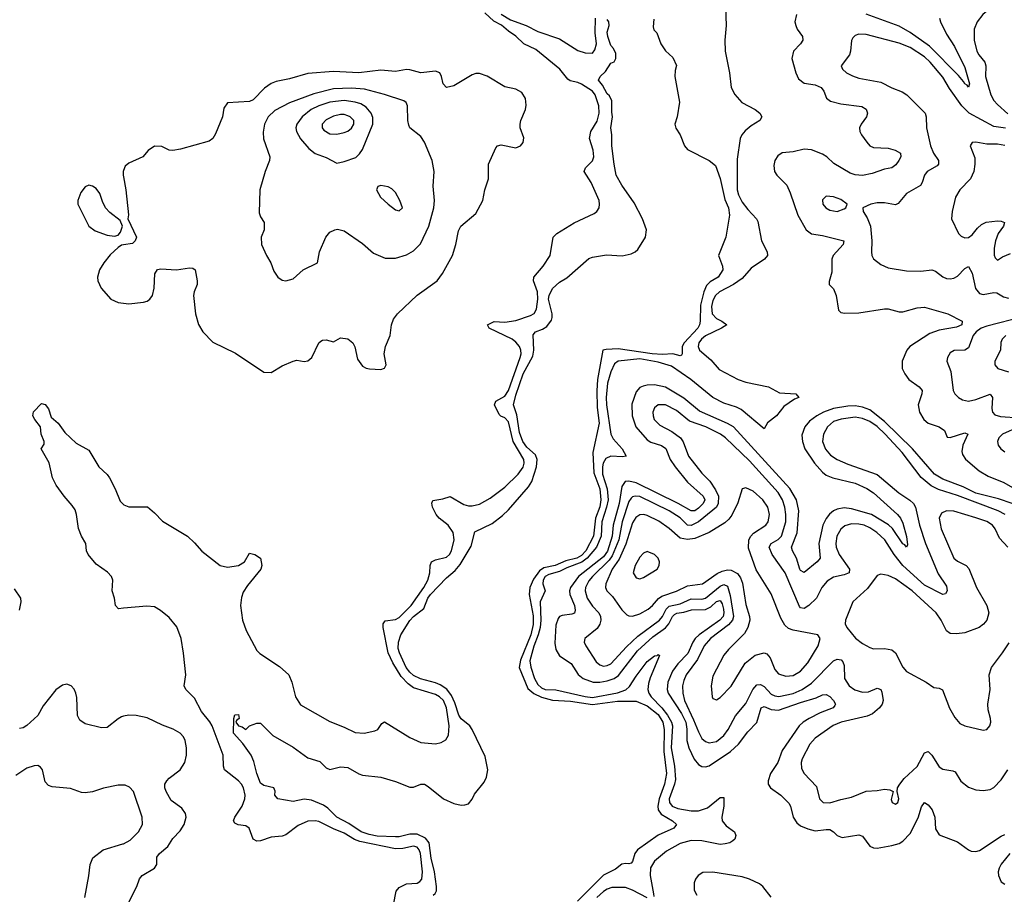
# Model space of a CAD drawing. Header units: inches. Extents: x 1678809 to 1859548, y 384609 to 522868.
# Tile 243 of 256: x 1759431 to 1764827, y 511807 to 516602. Entities that reach past the tile are written whole.
import ezdxf

# ---------------------------------------------------------------- set-up
doc = ezdxf.new("R2010")
doc.units = ezdxf.units.IN
doc.header["$MEASUREMENT"] = 0
doc.layers.add('B7551', color=7, linetype='Continuous')
doc.layers.add('B7561', color=7, linetype='Continuous')

msp = doc.modelspace()

# ---------------------------------------------------------------- linework, layer by layer
at = {"layer": 'B7551', "color": 5}
for points, elevation in [([(1760000, 515775.6), (1759997.6, 515770), (1759998, 515750), (1760000, 515739.8)], 420), ([(1760000, 515366.9), (1759990, 515365.2), (1759970, 515354), (1759927, 515313), (1759892.4, 515270), (1759868.2, 515230), (1759858, 515190), (1759859.1, 515170), (1759878, 515130), (1759930, 515070.5), (1759970, 515052.4), (1760000, 515048.7)], 420), ([(1760000, 513375.1), (1759972.5, 513372.5), (1759956, 513390), (1759951.6, 513430), (1759938.7, 513470), (1759941.4, 513530), (1759934.5, 513550), (1759912.5, 513572.5), (1759850, 513617.4), (1759806, 513670), (1759798.3, 513690), (1759793.6, 513730), (1759769.8, 513769.8), (1759753, 513813), (1759742.3, 513890), (1759734.4, 513914.4), (1759719.4, 513939.4), (1759674.2, 513990), (1759631, 514050), (1759611.1, 514090), (1759593, 514173), (1759549.7, 514250), (1759564.7, 514275.3), (1759566, 514290), (1759549.7, 514330), (1759544.5, 514370), (1759514, 514410), (1759504.2, 514430), (1759507.5, 514452.5), (1759550, 514498), (1759570, 514492), (1759588.5, 514468.5), (1759603.1, 514423.1), (1759642, 514390), (1759678.7, 514338.7), (1759741.1, 514281.1), (1759810, 514242), (1759864.4, 514150), (1759910, 514108.7), (1759924, 514090), (1759955.3, 514030), (1759982.4, 513962.4), (1760000, 513944.1)], 380), ([(1759430, 513364), (1759439.2, 513410), (1759437.4, 513430), (1759402.5, 513482.5)], 420), ([(1760000, 512782.8), (1759990, 512780.5), (1759970, 512769.6), (1759910, 512722), (1759880.4, 512720.4), (1759790, 512742), (1759761.4, 512761.4), (1759747.3, 512787.3), (1759745.3, 512885.3), (1759739.8, 512910), (1759730, 512931), (1759713.1, 512950), (1759690, 512959.3), (1759666.1, 512953.9), (1759630, 512928.6), (1759560.3, 512839.7), (1759530, 512788.2), (1759470, 512733), (1759450, 512719.7), (1759430, 512715.6)], 420), ([(1760000, 512404.9), (1759970, 512405.7), (1759890, 512389.7), (1759829.7, 512369.7), (1759790, 512363.9), (1759770, 512366), (1759710, 512387.1), (1759610, 512396.2), (1759590, 512403.7), (1759570, 512424), (1759556.2, 512490), (1759544.7, 512504.7), (1759530, 512512.6), (1759510, 512512.1), (1759470, 512498), (1759410, 512457.7)], 440), ([(1759787.8, 511790), (1759810.9, 511909.1), (1759816.9, 511970), (1759832.5, 512007.5), (1759889.4, 512050), (1759997.1, 512082.9), (1760000, 512084.4)], 440)]:
    msp.add_lwpolyline(points, dxfattribs=dict(at, elevation=elevation))
at = {"layer": 'B7551', "color": 5, "elevation": 420}
msp.add_lwpolyline([(1759810, 515694.5), (1759790, 515686), (1759765.5, 515654.5), (1759750.7, 515610), (1759750.7, 515590), (1759810, 515470.8), (1759845.1, 515445.1), (1759910, 515420.5), (1759950, 515414.8), (1759970, 515421), (1759983.2, 515436.8), (1759995.3, 515470), (1759981.5, 515501.5), (1759924.7, 515544.8), (1759902, 515570), (1759885.1, 515605.1), (1759871.3, 515650), (1759850, 515677), (1759830, 515689.5)], close=True, dxfattribs=at)
at = {"layer": 'B7561', "color": 5}
for points, elevation in [([(1764851.1, 516790), (1764824.8, 516750), (1764830.8, 516690), (1764820.8, 516670), (1764810, 516663.7), (1764750, 516656), (1764731.4, 516648.6), (1764709.1, 516630), (1764678.5, 516590), (1764660.7, 516550), (1764661.7, 516490), (1764676.8, 516430), (1764687.3, 516410), (1764720.1, 516370), (1764725, 516350), (1764723.4, 516290), (1764752.4, 516190), (1764770, 516159.7), (1764790, 516137.3), (1764845.4, 516085.4)], 440), ([(1763299.7, 516670), (1763302.9, 516570), (1763295.5, 516490), (1763296.5, 516430), (1763321.3, 516310), (1763329.3, 516230), (1763350, 516192.2), (1763388.6, 516148.6), (1763461.3, 516110), (1763486.7, 516090), (1763498, 516070), (1763487, 516050), (1763439.6, 516020.4), (1763406.9, 515993.1), (1763389.1, 515970.9), (1763379.7, 515950), (1763362.3, 515837.7), (1763362.1, 515670), (1763370, 515641.1), (1763390, 515601.2), (1763420.8, 515560.8), (1763468.6, 515510), (1763476, 515496), (1763496.6, 515390), (1763527.8, 515330), (1763528.4, 515310), (1763512.4, 515290), (1763440.1, 515239.9), (1763390, 515182.9), (1763342.7, 515150), (1763266.8, 515110), (1763243.6, 515090), (1763230, 515062.4), (1763223, 515030), (1763226.4, 514990), (1763250, 514964.2), (1763279.5, 514950), (1763306.4, 514930), (1763276.9, 514910), (1763190, 514868.8), (1763166.9, 514850), (1763153.6, 514830), (1763149.1, 514810), (1763155.5, 514790), (1763217.6, 514737.6), (1763265, 514685), (1763368.6, 514628.6), (1763410, 514614.3), (1763534, 514590), (1763595.6, 514555.6), (1763684.7, 514550), (1763700.5, 514530), (1763677.5, 514522.5), (1763618.1, 514481.9), (1763578, 514430), (1763528.1, 514391.9), (1763510, 514358.5), (1763384.5, 514464.5), (1763358.5, 514478.5), (1763290, 514499.7), (1763228.6, 514530), (1763109.5, 514630), (1763003.3, 514703.3), (1762930, 514724.8), (1762830, 514742.3), (1762710.7, 514729.3), (1762690, 514714.9), (1762670, 514671.6), (1762652, 514610), (1762645.2, 514530), (1762647.4, 514490), (1762670.4, 514330), (1762684.2, 514304.2), (1762732.8, 514250), (1762753.8, 514210), (1762733.7, 514206.3), (1762670, 514209.9), (1762643.9, 514196.1), (1762628.8, 514171.2), (1762624, 514150), (1762625.5, 514110), (1762649.9, 514030), (1762655.8, 513970), (1762647.6, 513930), (1762620.5, 513850), (1762616.7, 513770), (1762591.9, 513710), (1762541.6, 513650), (1762512.5, 513627.5), (1762430, 513596.3), (1762390, 513576.2), (1762330, 513560.6), (1762311.3, 513550), (1762299.9, 513530), (1762297.6, 513510), (1762310.1, 513470), (1762282.5, 513410), (1762286.2, 513310), (1762283.1, 513270), (1762272.7, 513230), (1762247.9, 513167.9), (1762227, 513087), (1762232.1, 513052.1), (1762253.1, 512990), (1762270, 512958), (1762290, 512939.1), (1762310, 512929.8), (1762370, 512928.6), (1762530, 512891.5), (1762570, 512886.9), (1762707.5, 512912.5), (1762752.2, 512927.8), (1762773.7, 512946.3), (1762810, 513003.1), (1762870, 513083.3), (1762910, 513113.6), (1762924.5, 513115.5), (1762930, 513121.5), (1762936.7, 513116.7), (1762885.8, 512994.2), (1762876.7, 512963.3), (1762874.1, 512930), (1762879.1, 512910), (1762890.8, 512890), (1762950, 512829), (1762981.1, 512790), (1763002.3, 512750), (1763007.7, 512730), (1763000.5, 512610), (1763018.9, 512510), (1763024, 512436), (1763019.9, 512410), (1762989.7, 512330), (1762991.2, 512310), (1763006.7, 512290), (1763037.9, 512277.9), (1763110, 512264.8), (1763150, 512265), (1763199.4, 512280.6), (1763270, 512338), (1763290, 512337.1), (1763290.6, 512290.6), (1763279, 512230), (1763280.8, 512210), (1763302.9, 512182.9), (1763347.8, 512150), (1763355.6, 512130), (1763350.3, 512110), (1763339.1, 512100.9), (1763322.6, 512090), (1763297, 512083), (1763270, 512080.1), (1763170, 512100.3), (1763110, 512101.5), (1763050, 512085.9), (1762975.7, 512044.3), (1762910, 511988.2), (1762887.3, 511952.7), (1762885.8, 511910), (1762905.2, 511810), (1762905.7, 511794.3)], 380), ([(1760000, 513944.1), (1760002, 513942), (1760030, 513932.2), (1760131.9, 513931.9), (1760170, 513899.1), (1760213, 513853), (1760350, 513770.2), (1760390, 513734.5), (1760430, 513687.4), (1760530, 513609.4), (1760570, 513600.2), (1760630, 513610.2), (1760662.6, 513630), (1760690, 513677.1), (1760719.1, 513670), (1760750.1, 513650.1), (1760758.4, 513610), (1760752.7, 513590), (1760679.3, 513500.7), (1760656.7, 513463.3), (1760645.9, 513434.1), (1760641.5, 513390), (1760652, 513310), (1760673, 513253), (1760730, 513143.2), (1760746.9, 513126.9), (1760855.8, 513055.8), (1760905.6, 513010), (1760922.5, 512970), (1760942.5, 512890), (1760970, 512846.5), (1761130, 512753.7), (1761210, 512723.9), (1761270, 512693.2), (1761318, 512690), (1761377.6, 512702.4), (1761394.5, 512710), (1761415.9, 512744.1), (1761430, 512752.4), (1761570, 512666.2), (1761630, 512639), (1761710, 512632.2), (1761740.8, 512639.2), (1761765.6, 512654.4), (1761780.3, 512679.7), (1761784.7, 512730), (1761769.9, 512830), (1761753, 512870), (1761731.4, 512890), (1761710, 512901.8), (1761590, 512938.7), (1761560.5, 512960.5), (1761521, 513001), (1761476.6, 513076.6), (1761451.2, 513130), (1761423.4, 513270), (1761423.6, 513290), (1761433.5, 513306.5), (1761490, 513313.3), (1761510, 513325.1), (1761575.9, 513390), (1761646.2, 513490), (1761668, 513530), (1761678.6, 513570), (1761680.4, 513610), (1761687.5, 513630), (1761710, 513641.5), (1761770, 513655.3), (1761786.9, 513670), (1761798.3, 513690), (1761811.6, 513750), (1761807.1, 513790), (1761779.9, 513830), (1761730.5, 513870), (1761712.7, 513890), (1761693.7, 513930), (1761689, 513951), (1761694.5, 513965.5), (1761750, 513974.3), (1761790, 513988.1), (1761864.9, 513944.9), (1761890, 513936.6), (1761910, 513936.6), (1761950, 513946), (1762010, 513979.1), (1762090, 514039.8), (1762163.4, 514110), (1762190, 514148.3), (1762196.4, 514170), (1762194.3, 514190), (1762134.9, 514290), (1762110, 514396.8), (1762090, 514419.1), (1762068.5, 514428.5), (1762058.2, 514438.2), (1762032.7, 514490), (1762040.3, 514510), (1762090, 514539), (1762110, 514569), (1762174.3, 514750), (1762178.6, 514770), (1762176.7, 514790), (1762169.9, 514810), (1762150, 514834.8), (1762129, 514850), (1762003.1, 514910), (1761995.1, 514930), (1762032.1, 514947.9), (1762090, 514944.5), (1762150, 514952.7), (1762230, 514980.7), (1762250, 514992), (1762264.1, 515015.9), (1762271.4, 515070), (1762268.2, 515110), (1762246.5, 515170), (1762247.8, 515190), (1762300.2, 515250), (1762338.9, 515310), (1762354, 515410), (1762375.1, 515430), (1762470, 515488.5), (1762580, 515540), (1762593.3, 515550), (1762606, 515570), (1762608.3, 515590), (1762605.7, 515610), (1762562.5, 515710), (1762523.5, 515770), (1762531.1, 515790), (1762570, 515828.8), (1762577.3, 515850), (1762573.3, 515886.7), (1762553.4, 515950), (1762560.4, 515990), (1762595.1, 516044.9), (1762607.5, 516090), (1762605.2, 516130), (1762584.3, 516190), (1762569.9, 516210), (1762510, 516248.7), (1762490, 516257.9), (1762447, 516267), (1762435.3, 516275.3), (1762390.9, 516330.9), (1762259.4, 516439.4), (1762193.9, 516470), (1762150, 516512.3), (1762110, 516538.9), (1762072, 516572), (1762030, 516594.3), (1761980.1, 516640.1)], 380), ([(1761697.6, 511802.4), (1761708.6, 511811.4), (1761714.5, 511825.5), (1761715.8, 511850), (1761705.1, 511930), (1761685.7, 512005.7), (1761675.6, 512090), (1761655.3, 512115.3), (1761610, 512136), (1761570, 512137.2), (1761510, 512122.4), (1761490, 512121.6), (1761390, 512125.2), (1761345.8, 512134.2), (1761303.2, 512150), (1761235.6, 512195.6), (1761170, 512229.9), (1761119.4, 512279.4), (1761095.7, 512295.7), (1761030, 512323.6), (1760990, 512327.8), (1760930, 512315.6), (1760845.2, 512330), (1760829.7, 512349.7), (1760832, 512372), (1760824, 512390), (1760770, 512403.5), (1760750, 512417), (1760730, 512469), (1760715.2, 512535.2), (1760700.3, 512570), (1760654.2, 512634.2), (1760603, 512690), (1760604, 512770), (1760609.3, 512790.7), (1760630, 512792), (1760634, 512770), (1760619.6, 512760.4), (1760616, 512750), (1760630, 512731.3), (1760650, 512726), (1760670, 512711.3), (1760690, 512731), (1760730, 512744.7), (1760750, 512744.7), (1760817.6, 512677.6), (1760930, 512614.4), (1761010, 512555.6), (1761075.8, 512535.8), (1761110, 512500.5), (1761130, 512490.5), (1761190, 512506), (1761230, 512502.4), (1761290, 512466.7), (1761310, 512459.5), (1761410, 512448.5), (1761490, 512425.7), (1761570, 512394.6), (1761590, 512394.6), (1761630, 512411.4), (1761650, 512410.2), (1761670, 512398.9), (1761754.4, 512330), (1761810, 512304.1), (1761850, 512296.3), (1761870, 512296.9), (1761890, 512303.9), (1761910, 512328.4), (1761923.3, 512356.7), (1761977.3, 512422.7), (1761989.9, 512450.1), (1761996.2, 512490), (1761982.5, 512562.5), (1761910.5, 512710), (1761897.5, 512730), (1761850, 512769.9), (1761836.8, 512790), (1761816.6, 512856.6), (1761797.4, 512897.4), (1761771.4, 512931.4), (1761736, 512956), (1761710, 512966.8), (1761627.5, 512987.5), (1761590, 513006.9), (1761570, 513024.1), (1761549.7, 513050), (1761511.7, 513130), (1761505.7, 513154.3), (1761506.9, 513190), (1761520.5, 513230), (1761570, 513308.1), (1761590, 513330.9), (1761645.2, 513374.8), (1761667.6, 513430), (1761682.7, 513450), (1761770, 513542.3), (1761818.4, 513581.6), (1761845.5, 513614.5), (1761904.5, 513715.5), (1761925.4, 513794.6), (1762020.6, 513839.4), (1762076.9, 513883.1), (1762110, 513915.4), (1762218.6, 514041.4), (1762237.2, 514070), (1762263.1, 514150), (1762266.2, 514190), (1762256.9, 514216.9), (1762210, 514259.3), (1762188.6, 514290), (1762170, 514338.9), (1762155.7, 514435.7), (1762136.9, 514490), (1762150, 514544.4), (1762190, 514659.8), (1762243.4, 514756.6), (1762249.2, 514790), (1762245.3, 514874.7), (1762258.3, 514890), (1762295.2, 514904.8), (1762319.3, 514920.7), (1762345.2, 514954.8), (1762349.9, 514970), (1762348.7, 514990), (1762329.6, 515070), (1762331.9, 515090), (1762350, 515127.6), (1762390, 515163.8), (1762430, 515186.4), (1762550, 515292.2), (1762570, 515300.4), (1762646.6, 515313.4), (1762731.9, 515308.1), (1762781.2, 515318.8), (1762804.5, 515330), (1762817.8, 515342.2), (1762860.5, 515410), (1762866, 515450), (1762844.5, 515510), (1762797.5, 515597.4), (1762730, 515694.7), (1762700.2, 515750), (1762687.9, 515810), (1762675.6, 515910), (1762675.9, 515970), (1762669.9, 516010), (1762679.7, 516070), (1762675.5, 516095.5), (1762676.9, 516156.9), (1762663.8, 516183.8), (1762650, 516195.3), (1762624, 516244), (1762603.8, 516270), (1762611.8, 516290), (1762641.6, 516318.4), (1762670, 516363.8), (1762688, 516372), (1762698.4, 516390), (1762697.4, 516417.4), (1762685.1, 516445.1), (1762670, 516460.9), (1762653.6, 516510), (1762650, 516534), (1762660.9, 516570), (1762659.3, 516590), (1762650, 516604)], 360), ([(1762070, 516632.5), (1762121.3, 516601.3), (1762207, 516570), (1762270, 516538.2), (1762390, 516497.9), (1762490, 516433.4), (1762530, 516420.9), (1762570, 516419.2), (1762583.7, 516436.3), (1762592, 516470), (1762585.2, 516530), (1762587.3, 516610)], 380), ([(1762905.4, 516605.4), (1762902.8, 516562.8), (1762906, 516546), (1762922, 516530), (1762944.7, 516470), (1762970, 516432), (1763010, 516394), (1763030.9, 516350.9), (1763023.6, 516323.6), (1763022, 516290), (1763046, 516150), (1763034.8, 516070), (1763021, 516030), (1763027.1, 516007.1), (1763050.8, 515970), (1763074.8, 515910), (1763090, 515891), (1763210, 515830.8), (1763243.5, 515803.5), (1763270, 515731), (1763295.7, 515615.7), (1763314.6, 515570), (1763320.8, 515530), (1763300.4, 515410), (1763260.5, 515310), (1763282.4, 515250), (1763284.2, 515230), (1763259.2, 515190), (1763214.5, 515165.5), (1763195.4, 515144.6), (1763180.1, 515110), (1763162.5, 515037.6), (1763160.6, 514950), (1763156.3, 514930), (1763146.7, 514910), (1763071.6, 514830), (1763061.5, 514810), (1763061.5, 514770), (1763056.9, 514763.1), (1763050, 514759), (1763010, 514770.7), (1762953.1, 514766.9), (1762897.2, 514770), (1762710, 514796.7), (1762645.4, 514794.6), (1762627.2, 514790), (1762598.1, 514630), (1762593.5, 514566.5), (1762595.1, 514475.1), (1762605.7, 514390), (1762571.2, 514228.8), (1762577.1, 514117.1), (1762610.3, 514030), (1762616.5, 513970), (1762610, 513932), (1762586.1, 513870), (1762575.4, 513770), (1762533, 513690), (1762510, 513664.7), (1762484.5, 513650), (1762424.4, 513635.6), (1762365.2, 513610), (1762303.7, 513596.3), (1762279.2, 513580.9), (1762245.9, 513534.1), (1762226.8, 513490), (1762223.1, 513450), (1762245.8, 513334.2), (1762245.5, 513285.5), (1762232.6, 513230), (1762176.2, 513090), (1762168.9, 513050), (1762216.1, 512936.1), (1762247.7, 512907.7), (1762290, 512888.6), (1762350, 512870.7), (1762450, 512866.8), (1762570, 512848.5), (1762706.7, 512866.7), (1762810, 512866.3), (1762870, 512840.4), (1762930, 512792.1), (1762955.5, 512750), (1762963.3, 512710), (1762960.2, 512590), (1762975.8, 512470), (1762965.4, 512410), (1762935.4, 512330), (1762928.4, 512290), (1762930.4, 512270.4), (1762946.2, 512246.2), (1763009, 512210), (1763030.4, 512190), (1763016.4, 512170), (1762930, 512132.1), (1762815.8, 512050), (1762801.5, 512030), (1762790, 511986.3), (1762781.5, 511978.5), (1762770, 511973.5), (1762750, 511975.8), (1762730, 511972), (1762695.5, 511944.5), (1762630, 511912.3), (1762488.2, 511770)], 360), ([(1763687.7, 516630), (1763679, 516590), (1763683.5, 516570), (1763692.1, 516550), (1763720.8, 516510), (1763722.8, 516490), (1763710.3, 516470), (1763671.3, 516430), (1763662.9, 516390), (1763683.5, 516310), (1763698.3, 516278.4), (1763730, 516253.4), (1763790, 516245.4), (1763823.2, 516230), (1763837.1, 516210), (1763852.2, 516172.2), (1763874.9, 516154.9), (1763930, 516140.2), (1764045.9, 516125.9), (1764070, 516111.4), (1764076.5, 516090), (1764071.3, 516070), (1764041.8, 516030), (1764033.6, 516010), (1764034.9, 515990), (1764044.4, 515970), (1764072.9, 515930), (1764090.2, 515910.2), (1764110, 515901.1), (1764190, 515897.2), (1764227.7, 515887.7), (1764257.8, 515870), (1764259.1, 515850), (1764248.3, 515830), (1764232.7, 515807.3), (1764210, 515790.7), (1764170, 515782), (1764102, 515758), (1764050, 515747.5), (1764010, 515750.9), (1763981.2, 515761.2), (1763892.9, 515812.9), (1763853.6, 515850), (1763830, 515865.3), (1763770, 515889.3), (1763730, 515892.3), (1763670, 515878.1), (1763610, 515871.9), (1763585, 515855), (1763569.3, 515830), (1763563.4, 515803.4), (1763566.7, 515770), (1763579.6, 515750), (1763635.1, 515695.1), (1763653.6, 515653.6), (1763694.4, 515530), (1763741.6, 515450), (1763770, 515428.8), (1763830, 515419.1), (1763947, 515390), (1763943.5, 515370), (1763888.6, 515310), (1763881, 515290), (1763882.4, 515217.6), (1763866.4, 515166.4), (1763866, 515150), (1763890, 515126), (1763906, 515090), (1763917.3, 515010), (1763930, 514997.3), (1763952.7, 514992.7), (1764030, 514994.9), (1764170, 515017.1), (1764190, 515016.5), (1764250, 515001), (1764270, 515001), (1764350, 515022.9), (1764390, 515025.2), (1764516.3, 514990), (1764595.5, 514950), (1764593.4, 514930), (1764564.5, 514915.5), (1764470, 514900.7), (1764418.6, 514881.4), (1764308.7, 514810), (1764291.7, 514790), (1764266.9, 514730), (1764267.8, 514690), (1764281, 514661), (1764302.8, 514630), (1764360.3, 514590), (1764375.9, 514570), (1764374.2, 514550), (1764355, 514490), (1764362, 514450), (1764385.8, 514410), (1764409.1, 514390), (1764469.4, 514369.4), (1764499.3, 514350), (1764514, 514314), (1764530, 514310.6), (1764610, 514337), (1764626.8, 514330), (1764599.4, 514270), (1764593.9, 514233.9), (1764597.4, 514217.4), (1764613.2, 514193.2), (1764688.1, 514128.1), (1764738.8, 514098.8), (1764824, 514064), (1764910, 514015.6)], 420), ([(1764472.4, 516610), (1764476.4, 516590), (1764510, 516523), (1764554.6, 516454.6), (1764610, 516340.9), (1764635.1, 516250), (1764630, 516232), (1764623.5, 516243.5), (1764610, 516249.8), (1764603.6, 516263.6), (1764575.7, 516295.7), (1764417, 516457), (1764310, 516532.8), (1764250, 516566.2), (1764070, 516632.3)], 420), ([(1764832.3, 516007.7), (1764770, 516015.8), (1764633.4, 516090), (1764594.2, 516130), (1764525.5, 516225.5), (1764490, 516286.5), (1764420.7, 516370), (1764390, 516398.2), (1764310, 516448.8), (1764250, 516473.3), (1764070, 516520.6), (1764030, 516522.4), (1764010, 516516), (1763997.2, 516502.8), (1763990, 516488.7), (1763984.2, 516430), (1763977.6, 516410), (1763933.4, 516350), (1763939.1, 516330), (1763962, 516310), (1763993.9, 516293.9), (1764030, 516282.3), (1764150, 516259.8), (1764210, 516229.2), (1764267, 516207), (1764293.1, 516190), (1764393.4, 516090), (1764398.9, 516070), (1764400.7, 516010), (1764421.7, 515910), (1764438, 515870), (1764465.2, 515830), (1764466.5, 515810), (1764458.4, 515801.6), (1764403.9, 515770), (1764390.2, 515750), (1764377.2, 515710), (1764366.5, 515693.5), (1764290, 515648.7), (1764245.5, 515594.5), (1764230, 515587.8), (1764170, 515598.7), (1764130, 515597.6), (1764094.8, 515590), (1764051, 515570), (1764053.4, 515550), (1764075.5, 515515.5), (1764092.9, 515470), (1764100.2, 515390), (1764098.3, 515330), (1764101.1, 515310), (1764110, 515290.7), (1764150, 515260.3), (1764190, 515241.7), (1764290, 515225.3), (1764370, 515223.6), (1764430, 515231.5), (1764450, 515223.6), (1764490, 515192.8), (1764510, 515183.2), (1764530, 515180.7), (1764550, 515184.2), (1764570, 515195.2), (1764610, 515237.3), (1764630, 515248.7), (1764650, 515213), (1764668.7, 515128.7), (1764690, 515101.7), (1764710, 515095.8), (1764770, 515106.6), (1764785.3, 515105.3), (1764822.2, 515082.2), (1764850, 515074.6)], 440), ([(1760000, 515048.7), (1760030, 515044.9), (1760110, 515053.4), (1760130, 515059.1), (1760145.2, 515070), (1760158.4, 515090), (1760167.8, 515130), (1760171.7, 515208.3), (1760187.3, 515232.7), (1760204.4, 515235.6), (1760290, 515231.1), (1760362.4, 515242.4), (1760379.6, 515239.6), (1760392.7, 515230), (1760403.1, 515170), (1760403.1, 515150), (1760386.7, 515110), (1760383.7, 515090), (1760394.9, 514990), (1760411.6, 514931.5), (1760434.4, 514890), (1760490, 514834), (1760614.1, 514774.1), (1760770, 514670.4), (1760810, 514668.2), (1760870, 514704), (1760930, 514730.6), (1760950, 514734.9), (1760990, 514728.5), (1761010, 514732.2), (1761031.3, 514750), (1761069.6, 514830), (1761081, 514839), (1761090, 514844.9), (1761110, 514847.3), (1761150, 514836), (1761190, 514858.8), (1761230, 514853), (1761256.3, 514830), (1761268.3, 514808.3), (1761281.6, 514741.6), (1761310, 514702.8), (1761330, 514690.8), (1761347.9, 514687.9), (1761410, 514684), (1761430, 514692), (1761439, 514710), (1761429.4, 514769.4), (1761435.1, 514810), (1761460.5, 514870), (1761467.8, 514930), (1761479.3, 514960.7), (1761502, 514990), (1761609, 515091), (1761718, 515170), (1761748.9, 515211.1), (1761803.5, 515310), (1761821.4, 515370), (1761836.1, 515443.9), (1761848.3, 515470), (1761930, 515540.4), (1761969.7, 515610), (1761980.8, 515670), (1761999.4, 515730), (1762000.3, 515810), (1762040.3, 515899.7), (1762049.8, 515910.2), (1762070, 515915.8), (1762150, 515900.2), (1762175.1, 515910), (1762190.6, 515929.4), (1762193.9, 515953.9), (1762174.5, 516010), (1762173.1, 516030), (1762176.8, 516050), (1762203.5, 516110), (1762206, 516134), (1762202.7, 516170), (1762183.6, 516203.6), (1762150, 516221), (1762090, 516234.5), (1761992.4, 516292.4), (1761950, 516307.4), (1761930, 516307.4), (1761910, 516299.3), (1761810, 516239.8), (1761770, 516229.7), (1761751, 516251), (1761743.5, 516290), (1761733.6, 516310), (1761710, 516319.7), (1761630, 516311.7), (1761570, 516327.4), (1761550, 516328.3), (1761490, 516318.7), (1761410, 516324.9), (1761290.1, 516309.9), (1761150, 516318), (1761010, 516307.5), (1760910, 516278.5), (1760837.2, 516262.8), (1760810, 516251.8), (1760773.2, 516226.8), (1760710, 516163.5), (1760690, 516153.7), (1760570, 516145.6), (1760550, 516117.2), (1760542, 516070), (1760504.2, 515975.8), (1760489, 515951), (1760470, 515935.6), (1760312.1, 515892.1), (1760270, 515885.1), (1760250, 515887.3), (1760210, 515906.6), (1760170, 515909.3), (1760135.8, 515884.2), (1760106.8, 515850), (1760030, 515816.2), (1760010, 515799.5), (1760000, 515775.6)], 420), ([(1764830, 515913), (1764790, 515919.1), (1764730, 515920.3), (1764670, 515931.5), (1764650, 515929), (1764639.1, 515910), (1764664.7, 515844.7), (1764665.8, 515810), (1764659.3, 515770), (1764641.3, 515730), (1764583.2, 515670), (1764559.1, 515630), (1764540.3, 515550), (1764538, 515510), (1764575.8, 515430), (1764590, 515414.4), (1764610, 515405.7), (1764630, 515407.6), (1764650, 515422.3), (1764680.1, 515459.9), (1764701.5, 515478.5), (1764727.6, 515492.4), (1764790, 515500.1), (1764810, 515498), (1764827.2, 515490), (1764822, 515470), (1764793.6, 515430), (1764777.8, 515390), (1764771, 515350), (1764771.6, 515311.6), (1764776.1, 515296.1), (1764790, 515284.4), (1764817.4, 515302.6), (1764859.9, 515320.1)], 460), ([(1760000, 515739.8), (1760013.8, 515670), (1760027.1, 515532.9), (1760024.7, 515510), (1760070.7, 515409.3), (1760064.7, 515390), (1760050, 515375.3), (1760000, 515366.9)], 420), ([(1764930, 514973.7), (1764730, 514921.6), (1764699.8, 514910), (1764672.6, 514890), (1764656.6, 514870), (1764630, 514803.5), (1764610, 514790.7), (1764551.7, 514788.3), (1764530, 514776.2), (1764515.8, 514750), (1764512.4, 514730), (1764534.2, 514674.2), (1764546.4, 514570), (1764556.1, 514550), (1764574.9, 514530), (1764597.9, 514517.9), (1764630, 514511.5), (1764670, 514520.1), (1764750, 514549.1), (1764762.5, 514530), (1764759.1, 514470), (1764762.3, 514450), (1764775.6, 514435.6), (1764806.2, 514426.2), (1764910, 514420.1)], 440), ([(1764834.9, 514870), (1764814.7, 514850), (1764807.6, 514832.4), (1764806.2, 514790), (1764775.3, 514730), (1764775.6, 514710), (1764790.4, 514690), (1764850, 514672.4)], 460), ([(1764870, 513949.5), (1764794.4, 513974.4), (1764670, 514006.5), (1764601, 514041), (1764490, 514082.7), (1764444, 514110), (1764323.4, 514250), (1764170, 514399.1), (1764090, 514462.5), (1764050, 514478), (1764010, 514485.2), (1763970, 514484), (1763890, 514469.9), (1763836.6, 514450), (1763798.5, 514430), (1763759.4, 514400.6), (1763732.8, 514370), (1763716.3, 514323.7), (1763720.7, 514290), (1763734.4, 514250), (1763786.5, 514170), (1763830, 514120.9), (1763850, 514104.9), (1763887.2, 514090), (1764010, 514060.7), (1764072.4, 514032.4), (1764110, 514008.1), (1764242.2, 513890), (1764258, 513870), (1764270, 513841.7), (1764290.8, 513769.2), (1764296.6, 513723.4), (1764290, 513709.7), (1764282.2, 513722.2), (1764270, 513728.8), (1764213.1, 513813.1), (1764192.5, 513832.5), (1764099.2, 513890), (1763990, 513920.6), (1763950, 513925.1), (1763910, 513919.2), (1763889.8, 513910.2), (1763868.6, 513891.4), (1763850, 513868.3), (1763831.7, 513830), (1763810.1, 513730), (1763817.4, 513650), (1763801.5, 513630), (1763730, 513571.7), (1763710, 513581.8), (1763705.8, 513590), (1763687.5, 513650), (1763665.9, 513690), (1763660.7, 513710), (1763690.8, 513789.2), (1763700.2, 513910), (1763688.8, 513970), (1763651.8, 514031.8), (1763341.8, 514370), (1763309, 514389), (1763155.9, 514455.9), (1763070, 514526.8), (1762970, 514587.2), (1762910, 514600.1), (1762870, 514598.6), (1762847.3, 514592.7), (1762830, 514584.8), (1762810, 514562.7), (1762786.5, 514493.5), (1762786.7, 514430), (1762807.1, 514370), (1762870, 514298.9), (1762890, 514285.9), (1762948.5, 514268.5), (1762971.5, 514251.5), (1762996.1, 514190), (1763022.3, 514150), (1763090, 514067.5), (1763176.4, 513990), (1763185.5, 513970), (1763176.3, 513950), (1763150, 513923.3), (1763130, 513909.9), (1763110, 513909.1), (1763039, 513950), (1762810, 514062.1), (1762770, 514072.5), (1762748.6, 514070), (1762730, 514042.6), (1762717.1, 513950), (1762683.3, 513830), (1762677.7, 513770), (1762652, 513688), (1762630, 513657), (1762494.2, 513550), (1762448.9, 513490), (1762444.3, 513470), (1762446.7, 513450), (1762471.9, 513390), (1762475.7, 513364.3), (1762470.8, 513349.2), (1762457.6, 513342.4), (1762403.7, 513336.2), (1762389.5, 513330.5), (1762381.5, 513318.5), (1762370, 513282.7), (1762364.5, 513184.5), (1762369.3, 513149.3), (1762390, 513114.7), (1762452.4, 513072.4), (1762491.8, 513011.8), (1762518.4, 512990), (1762573.4, 512970), (1762610, 512969.4), (1762650, 512977), (1762689.5, 512990.5), (1762713, 513007), (1762817.3, 513142.7), (1762901.2, 513218.8), (1762970, 513268.3), (1762988.5, 513290), (1763009.1, 513330.9), (1763019, 513341), (1763031.3, 513348.7), (1763070, 513353.3), (1763112.6, 513367.4), (1763190, 513368.1), (1763217.7, 513382.3), (1763250, 513411.6), (1763270, 513417.5), (1763280, 513400), (1763287.7, 513370), (1763290.5, 513350), (1763285.9, 513330), (1763267.9, 513310), (1763153.8, 513230), (1763132.3, 513210), (1763119.2, 513190), (1763092.3, 513127.7), (1763037.5, 513070), (1763007.9, 513030), (1762982.7, 512970), (1762979.9, 512930), (1762985, 512910), (1763058.5, 512798.5), (1763081.8, 512750), (1763087.6, 512712.4), (1763087, 512650), (1763097.8, 512610), (1763127.6, 512547.6), (1763150, 512518.9), (1763170, 512507.2), (1763190, 512505.5), (1763210, 512510.8), (1763326.4, 512590), (1763369.3, 512630), (1763421.6, 512698.4), (1763471.2, 512748.8), (1763494, 512830), (1763510, 512837.5), (1763550, 512819.7), (1763590, 512815.8), (1763710, 512859.4), (1763795.8, 512884.1), (1763830, 512900.2), (1763850, 512902.9), (1763870, 512892.1), (1763891.1, 512870), (1763902.4, 512850), (1763898.3, 512841.7), (1763888.9, 512830), (1763817.4, 512802.6), (1763758, 512770), (1763725.1, 512750), (1763702.7, 512730), (1763610, 512595.5), (1763585.6, 512530), (1763545.7, 512470), (1763532.6, 512430), (1763533, 512410), (1763546, 512390), (1763602.2, 512350), (1763646.8, 512306.8), (1763655.2, 512290), (1763669.4, 512230), (1763690, 512198), (1763710, 512183.2), (1763750, 512166), (1763790, 512155.1), (1763850, 512163.2), (1763870, 512161.7), (1763890, 512150.4), (1763910.6, 512130), (1763937.7, 512117.7), (1764030, 512133.6), (1764050, 512124.9), (1764090, 512070.3), (1764110, 512061.2), (1764130, 512060.2), (1764210, 512073.7), (1764250, 512086.2), (1764270, 512099), (1764310, 512139.8), (1764354.4, 512225.6), (1764373, 512287), (1764390, 512310.3), (1764410, 512296.9), (1764431.5, 512270), (1764445.3, 512230), (1764450, 512166), (1764470, 512133.4), (1764570, 512094.6), (1764630, 512050.2), (1764644.4, 512044.4), (1764670, 512042.3), (1764690, 512047.7), (1764810, 512125.4), (1764830, 512134.2)], 420), ([(1764831.3, 513890), (1764793.2, 513910), (1764570, 513993.3), (1764466.7, 514026.7), (1764426.1, 514046.1), (1764371.3, 514091.3), (1764266.1, 514230), (1764173.5, 514330), (1764130, 514372), (1764090, 514400.1), (1764050, 514416), (1764010, 514422.6), (1763932.9, 514412.9), (1763890, 514398.9), (1763857.6, 514370), (1763836.6, 514330), (1763831.2, 514290), (1763846.9, 514246.9), (1763875, 514215), (1763911.5, 514191.5), (1763970, 514164.5), (1764130, 514108.9), (1764247.8, 514007.8), (1764308.8, 513968.8), (1764329.3, 513950), (1764339.8, 513930), (1764361.3, 513830), (1764393.9, 513730), (1764464.2, 513564.2), (1764510, 513497.1), (1764513.7, 513470), (1764504.9, 513455.1), (1764490, 513451), (1764390, 513501.6), (1764270.7, 513610), (1764223.5, 513670), (1764171.4, 513750), (1764128.4, 513790), (1764090, 513816.4), (1764059.1, 513830), (1764030, 513837.2), (1763990, 513837.3), (1763952.6, 513827.4), (1763930, 513809.8), (1763908.9, 513770), (1763903.1, 513730), (1763905, 513710), (1763921.2, 513670), (1763978.3, 513590), (1763976.5, 513570), (1763950, 513557.7), (1763890, 513545.9), (1763855.3, 513524.7), (1763826.8, 513490), (1763798.2, 513430), (1763756, 513390), (1763730, 513374.7), (1763710, 513378.4), (1763705.1, 513385.1), (1763625.8, 513570), (1763553.8, 513670), (1763539, 513710), (1763549, 513730), (1763587.8, 513752.2), (1763604.9, 513770), (1763628.7, 513850), (1763630.3, 513890), (1763623.7, 513930), (1763610.7, 513970), (1763586.7, 514010), (1763430, 514184.2), (1763299, 514310), (1763272.1, 514330), (1763191.9, 514370), (1763101.3, 514401.3), (1763030, 514460.2), (1762970, 514490.5), (1762930, 514491.4), (1762910, 514473.7), (1762901.5, 514450), (1762901.8, 514430), (1762908.5, 514410), (1762938.5, 514378.5), (1763004.9, 514344.9), (1763052.8, 514310), (1763067, 514287), (1763095.8, 514210), (1763170, 514115.4), (1763212.7, 514072.7), (1763244.7, 514024.7), (1763259.9, 513990), (1763259.5, 513950), (1763249.1, 513930), (1763230, 513912.6), (1763150.1, 513850), (1763109.9, 513829.9), (1763090, 513831.6), (1763050, 513871.3), (1762990, 513909.9), (1762830, 513987.3), (1762803, 513990), (1762790, 513986.7), (1762781.7, 513978.3), (1762770, 513960.3), (1762732.7, 513850), (1762713.6, 513750), (1762677.1, 513662.9), (1762660.5, 513639.5), (1762569.3, 513550), (1762550, 513525.4), (1762532.1, 513490), (1762529, 513470), (1762540.7, 513430), (1762570, 513387.5), (1762605.6, 513350), (1762613.6, 513330), (1762615, 513310), (1762611.1, 513288.9), (1762596.1, 513263.9), (1762528.8, 513210), (1762524.9, 513190), (1762533.4, 513170), (1762590, 513081.5), (1762610, 513064.2), (1762630, 513057.8), (1762650, 513060.6), (1762670, 513070.2), (1762756.8, 513163.2), (1762818.3, 513221.7), (1762936.7, 513310), (1762953.9, 513330), (1762973.9, 513370), (1762990, 513386.4), (1763050, 513400.1), (1763110, 513427.3), (1763170, 513424.7), (1763190, 513430.1), (1763270, 513496.7), (1763290, 513505.3), (1763310, 513496.9), (1763325.1, 513445.1), (1763341.9, 513330), (1763338, 513310), (1763315.3, 513284.7), (1763216.9, 513210), (1763181.3, 513170), (1763145.8, 513094.2), (1763083.4, 513010), (1763070, 512978.9), (1763063.8, 512950), (1763064.9, 512910), (1763075.1, 512870), (1763124.4, 512764.4), (1763150, 512696.9), (1763170, 512661.1), (1763190, 512644.2), (1763210, 512636.8), (1763250, 512644.7), (1763290, 512677.7), (1763312.8, 512710), (1763354.2, 512785.8), (1763410, 512854), (1763449.5, 512930.5), (1763470, 512955), (1763490, 512958), (1763510, 512945.5), (1763550, 512905), (1763570, 512894.3), (1763591.2, 512891.2), (1763670, 512908.7), (1763718.7, 512930), (1763770, 512965.5), (1763890, 513086.6), (1763910, 513097), (1763933.3, 513093.3), (1763942.4, 513082.4), (1763950, 513061), (1763950.2, 512990), (1763975.9, 512950), (1764007.5, 512927.5), (1764050, 512915.3), (1764082.4, 512917.6), (1764130, 512937.6), (1764136, 512936), (1764149.2, 512929.2), (1764155.7, 512915.7), (1764163, 512870), (1764157.4, 512850), (1764143.5, 512830), (1764103.7, 512796.3), (1764075.5, 512784.5), (1763933.4, 512750), (1763888, 512732), (1763790, 512662.3), (1763761.6, 512630), (1763719.8, 512550), (1763713.8, 512530), (1763716.1, 512496.1), (1763729.5, 512469.5), (1763797.6, 512397.6), (1763813.8, 512330), (1763834.8, 512310), (1763870, 512307.8), (1763930, 512327.6), (1763990, 512338.9), (1764070, 512372.4), (1764130, 512375.3), (1764170, 512383.8), (1764199.3, 512379.3), (1764218, 512370), (1764207.5, 512327.5), (1764211.3, 512310), (1764230, 512302), (1764244, 512310), (1764249, 512330), (1764239, 512370), (1764241.2, 512390), (1764253.3, 512410), (1764277.7, 512442.3), (1764350, 512507.9), (1764390, 512582.8), (1764410, 512590.3), (1764430, 512570.3), (1764470, 512506.2), (1764490, 512493.4), (1764544.3, 512484.3), (1764557.7, 512477.7), (1764588.2, 512428.2), (1764630, 512394), (1764670, 512380.4), (1764710, 512375.8), (1764750, 512382.4), (1764770, 512392.7), (1764810, 512434.9), (1764846.3, 512490)], 440), ([(1764906.3, 514370), (1764817.3, 514330), (1764796.9, 514310), (1764789.2, 514290), (1764792.8, 514270), (1764807.6, 514250), (1764830, 514232.6)], 440), ([(1764846.8, 513710), (1764799.5, 513759.5), (1764777.4, 513810), (1764762.6, 513830), (1764730.3, 513850.3), (1764670, 513871.8), (1764550, 513907.9), (1764510.2, 513909.8), (1764483.1, 513896.9), (1764470.2, 513870), (1764480.5, 513810), (1764550, 513650.3), (1764570, 513632.9), (1764617.4, 513610), (1764632.7, 513592.7), (1764674.3, 513490), (1764730.4, 513390), (1764742.4, 513350), (1764730.4, 513310), (1764712.1, 513287.9), (1764689.4, 513269.4), (1764610, 513240.7), (1764564.7, 513235.3), (1764530, 513236.9), (1764510, 513251.6), (1764480.3, 513310), (1764452.4, 513350), (1764322.4, 513470), (1764230, 513535.9), (1764190, 513554.2), (1764150, 513561.7), (1764130, 513555.6), (1764076.7, 513483.3), (1763997.4, 513410), (1763955.8, 513310), (1763954.4, 513290), (1763964.4, 513270), (1764012.1, 513212.1), (1764050, 513182.8), (1764090, 513159.7), (1764110, 513153.4), (1764170, 513155.4), (1764210, 513146.9), (1764230.1, 513130.1), (1764270, 513052), (1764290, 513029.1), (1764399.1, 512970), (1764440.3, 512940.3), (1764470, 512937.1), (1764488.6, 512928.6), (1764527.1, 512827.1), (1764555.5, 512775.5), (1764583.7, 512743.7), (1764610.2, 512730.2), (1764710, 512706.2), (1764730, 512710.3), (1764746.6, 512730), (1764752, 512750), (1764751.3, 512770), (1764737.9, 512817.9), (1764736.7, 512850), (1764749.9, 512929.9), (1764743.5, 513010), (1764756.4, 513050), (1764817.2, 513130), (1764853.5, 513186.5)], 460), ([(1761479.9, 511750), (1761494.9, 511825.1), (1761510, 511844.6), (1761550, 511864.5), (1761610, 511868.6), (1761623.7, 511876.3), (1761634.5, 511890), (1761638.3, 511930), (1761626.7, 512030), (1761620.7, 512050), (1761610, 512064.7), (1761590, 512070.8), (1761530, 512058.3), (1761490, 512055.9), (1761295.9, 512095.9), (1761266.7, 512106.7), (1761210, 512142), (1761150, 512165.3), (1761070, 512206.9), (1761050, 512210.5), (1761010, 512207.3), (1760956.5, 512183.5), (1760890, 512132.8), (1760870, 512125.6), (1760810, 512120.2), (1760750, 512100.8), (1760730, 512099.1), (1760709.8, 512109.8), (1760688, 512170), (1760670, 512182), (1760628.5, 512188.5), (1760610, 512196.3), (1760602.9, 512210), (1760609.9, 512230), (1760649.9, 512290), (1760665.1, 512330), (1760666, 512350), (1760657, 512390), (1760647.5, 512410), (1760630, 512429.2), (1760554.4, 512490), (1760547.9, 512510), (1760545.5, 512570), (1760485.2, 512730), (1760472.6, 512752.6), (1760427.1, 512810), (1760390, 512883.2), (1760341, 512930), (1760332.9, 512950), (1760340.9, 513010), (1760329.5, 513129.5), (1760315.6, 513210), (1760292.8, 513272.8), (1760250, 513323.9), (1760203.3, 513363.3), (1760170, 513384), (1760127.4, 513387.4), (1760000, 513375.1)], 380), ([(1760030, 511764.2), (1760073, 511850), (1760087.9, 511892.1), (1760102.4, 511910), (1760169.7, 511950), (1760182.6, 511970), (1760183.1, 512010), (1760197.8, 512030), (1760242.2, 512070), (1760270, 512112.3), (1760310, 512155.5), (1760333, 512190), (1760343.5, 512230), (1760339.7, 512250), (1760318.9, 512278.9), (1760261.2, 512321.2), (1760234.6, 512370), (1760227.1, 512390), (1760226.6, 512410), (1760236.8, 512430), (1760250, 512443.7), (1760310.8, 512489.2), (1760336.3, 512530), (1760345.3, 512570), (1760344.5, 512610), (1760338.6, 512650), (1760328.9, 512670), (1760309.8, 512690), (1760272.2, 512712.2), (1760213.5, 512733.5), (1760130, 512775.1), (1760070, 512787.6), (1760030, 512789.7), (1760000, 512782.8)], 420), ([(1760000, 512084.4), (1760036.5, 512103.5), (1760083.1, 512150), (1760103.9, 512190), (1760102, 512230), (1760054.3, 512370), (1760033.6, 512393.6), (1760010, 512404.7), (1760000, 512404.9)], 440), ([(1764856, 512030), (1764810, 511972), (1764798.9, 511950), (1764793.2, 511930), (1764794, 511910), (1764810, 511875.5), (1764830, 511861.7)], 420), ([(1763550, 511791.3), (1763504.1, 511850), (1763485, 511865), (1763431.2, 511890), (1763390, 511902.6), (1763230, 511929.2), (1763174.3, 511925.7), (1763149, 511911), (1763134, 511890), (1763127.1, 511870), (1763128, 511830), (1763142.3, 511802.3)], 420), ([(1762870, 511788), (1762790, 511829.9), (1762750, 511844), (1762676.5, 511843.5), (1762650, 511835.4), (1762630, 511822.7), (1762593.6, 511790)], 380)]:
    msp.add_lwpolyline(points, dxfattribs=dict(at, elevation=elevation))
for points, elevation in [([(1761250, 516227.5), (1761150, 516223), (1761043.7, 516196.3), (1760910, 516146.2), (1760830, 516104.9), (1760792.4, 516070), (1760773, 516030), (1760764.9, 515984.9), (1760768.1, 515948.1), (1760801.1, 515850), (1760800.3, 515830), (1760776.4, 515770), (1760747.3, 515670), (1760743.5, 515543.5), (1760750, 515522), (1760771, 515490), (1760770.8, 515450), (1760754.8, 515410), (1760756.3, 515370), (1760783, 515310), (1760807.7, 515270), (1760823.4, 515223.4), (1760846, 515190), (1760870, 515174.8), (1760890, 515170.7), (1760930, 515180.7), (1760985.1, 515230), (1761063.6, 515270), (1761073.6, 515330), (1761109.7, 515410.3), (1761130, 515437.3), (1761158, 515450), (1761172.8, 515452.8), (1761210, 515444.9), (1761310, 515374.8), (1761370, 515322), (1761434, 515294), (1761490, 515295.2), (1761550, 515312.4), (1761590, 515334.9), (1761626.8, 515373.2), (1761673.7, 515470), (1761700.5, 515570), (1761704.8, 515610), (1761696.4, 515690), (1761701.6, 515770), (1761691.6, 515830), (1761649.6, 515930), (1761630, 515960.9), (1761570, 516009.5), (1761563.7, 516023.7), (1761557.4, 516050), (1761557.2, 516130), (1761548.6, 516148.6), (1761536.9, 516156.9), (1761430, 516192.9), (1761321.1, 516221.1)], 440), ([(1761210, 516158.8), (1761130, 516149.6), (1761070, 516130.6), (1761028, 516110), (1760979.5, 516070), (1760950.1, 516030), (1760944.3, 516010), (1760948.3, 515990), (1760969.4, 515949.4), (1761016.6, 515896.6), (1761050, 515869.2), (1761110, 515846.7), (1761170, 515815), (1761210, 515825), (1761272.9, 515847.1), (1761293.7, 515866.3), (1761309.3, 515890.7), (1761365.7, 516030), (1761366.5, 516066.5), (1761357.8, 516090), (1761330, 516122), (1761301, 516141), (1761270, 516150.6)], 460), ([(1761210, 516082.2), (1761190, 516082), (1761150, 516073.4), (1761110, 516054), (1761088.4, 516030), (1761088.4, 516010), (1761097.1, 515997.1), (1761130, 515977.1), (1761170, 515973.7), (1761210, 515983), (1761230, 515991.3), (1761250, 516008.3), (1761262.4, 516030), (1761262.2, 516050), (1761243, 516070), (1761230, 516075.8)], 480), ([(1761410, 515693.3), (1761393.2, 515686.8), (1761386.7, 515670), (1761408.8, 515630), (1761450, 515590.4), (1761490, 515560.5), (1761510, 515554.8), (1761529, 515570), (1761514, 515610), (1761490, 515654.5), (1761470, 515675.1), (1761450, 515685.6)], 460), ([(1763850, 515634.5), (1763830, 515615.3), (1763833, 515590), (1763848.2, 515570), (1763870, 515558.7), (1763910, 515550.4), (1763950, 515565.5), (1763959, 515570), (1763965.2, 515590), (1763930, 515615.6), (1763890, 515631.3)], 440), ([(1763410, 514035.8), (1763390, 514029.2), (1763365.9, 513954.1), (1763333.9, 513886.1), (1763317.1, 513862.9), (1763295.7, 513844.3), (1763209.3, 513790.7), (1763130, 513758.4), (1763090, 513752.6), (1763050, 513759.9), (1762990, 513812.2), (1762932.7, 513852.7), (1762870, 513883.9), (1762851.4, 513888.6), (1762830, 513887.7), (1762819.1, 513880.9), (1762807.9, 513872.1), (1762790, 513843.2), (1762753.6, 513726.4), (1762715.4, 513644.6), (1762678.5, 513590), (1762643.3, 513510), (1762641.1, 513490), (1762649.4, 513470), (1762679.6, 513439.6), (1762730, 513366.9), (1762758.7, 513338.7), (1762770, 513333), (1762790, 513331.8), (1762830, 513345.5), (1762875.5, 513370), (1762899.1, 513390), (1762931.5, 513428.5), (1762950, 513441.6), (1763030, 513468.7), (1763090, 513497.7), (1763172.4, 513510), (1763253.8, 513566.2), (1763280.5, 513579.5), (1763310, 513586.5), (1763330, 513584.7), (1763365, 513565), (1763381.9, 513541.9), (1763392.2, 513512.2), (1763410, 513396.3), (1763431.2, 513330), (1763431.3, 513310), (1763421, 513270), (1763402.8, 513237.2), (1763316, 513150), (1763290, 513118), (1763230, 513002.7), (1763220.3, 512950), (1763226, 512890), (1763230, 512881), (1763250, 512873.4), (1763270, 512886.7), (1763330, 512949), (1763406.4, 513073.6), (1763461.5, 513118.5), (1763510, 513131.5), (1763525.3, 513125.3), (1763543.2, 513103.2), (1763570, 513039.5), (1763590, 513015.9), (1763630, 513003.2), (1763670, 513006.3), (1763710, 513030.2), (1763750, 513075.5), (1763806.2, 513170), (1763818.4, 513210), (1763804, 513230), (1763670, 513254.4), (1763644.8, 513264.8), (1763623.1, 513283.1), (1763601.2, 513321.2), (1763550, 513455.1), (1763466.2, 513586.2), (1763425.3, 513705.3), (1763426.1, 513750), (1763436.8, 513770), (1763453.1, 513786.9), (1763520.3, 513830), (1763533, 513850), (1763539.9, 513890), (1763530.5, 513930), (1763503.2, 513970), (1763450, 514016.8)], 460), ([(1762870, 513686.6), (1762850, 513677), (1762830, 513655.6), (1762803.6, 513610), (1762792.2, 513570), (1762810, 513542.4), (1762830, 513537), (1762850, 513543.1), (1762923.7, 513590), (1762935.6, 513610), (1762936.9, 513630), (1762929.5, 513650), (1762910, 513669.5)], 480)]:
    msp.add_lwpolyline(points, close=True, dxfattribs=dict(at, elevation=elevation))

doc.saveas('drawing.dxf')
